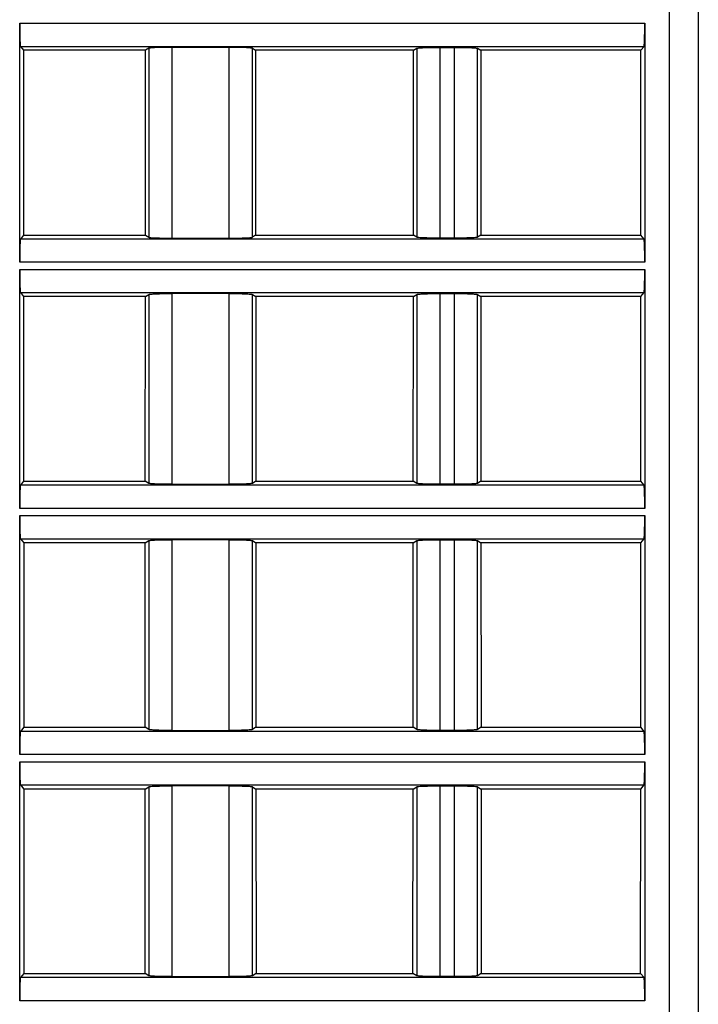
# Model space of a CAD drawing. Header units: millimetres. Extents: x 0 to 594, y 0 to 420.
# Tile 165 of 236: x 285 to 308, y 315 to 349. Entities that reach past the tile are written whole.
import ezdxf

# ---------------------------------------------------------------- set-up
doc = ezdxf.new("R2010")
doc.units = ezdxf.units.MM
doc.header["$LTSCALE"] = 32.67
doc.layers.get('0').update_dxf_attribs({"linetype": 'CONTINUOUS'})

msp = doc.modelspace()

# ---------------------------------------------------------------- linework, layer by layer
at = {"color": 9, "linetype": 'CONTINUOUS'}
for p, q in [((307.24479, 289.33035), (307.24479, 366.83035)), ((284.79464, 349.20533), (306.39495, 349.20533)), ((284.82135, 348.40609), (306.36824, 348.40609)), ((289.25355, 348.34152), (289.25355, 341.81918)), ((290.0516, 348.37401), (290.0516, 341.78669)), ((292.03799, 341.78669), (292.03799, 348.37401)), ((292.83604, 341.81918), (292.83604, 348.34152)), ((298.51355, 348.34152), (298.51355, 341.81918)), ((299.3116, 348.37401), (299.3116, 341.78669)), ((299.81799, 341.78669), (299.81799, 348.37401)), ((300.61604, 341.81918), (300.61604, 348.34152)), ((306.36824, 341.7546), (284.82135, 341.7546)), ((306.39495, 340.95536), (284.79464, 340.95536)), ((284.79464, 340.70533), (306.39495, 340.70533)), ((284.82135, 339.90609), (306.36824, 339.90609)), ((289.25355, 339.84152), (289.25355, 333.31918)), ((290.0516, 339.87401), (290.0516, 333.28669)), ((292.03799, 333.28669), (292.03799, 339.87401)), ((292.83604, 333.31918), (292.83604, 339.84152)), ((298.51355, 339.84152), (298.51355, 333.31918)), ((299.3116, 339.87401), (299.3116, 333.28669)), ((299.81799, 333.28669), (299.81799, 339.87401)), ((300.61604, 333.31918), (300.61604, 339.84152)), ((306.36824, 333.2546), (284.82135, 333.2546)), ((306.39495, 332.45536), (284.79464, 332.45536)), ((284.79464, 332.20533), (306.39495, 332.20533)), ((284.82135, 331.40609), (306.36824, 331.40609)), ((289.25355, 331.34152), (289.25355, 324.81918)), ((290.0516, 331.37401), (290.0516, 324.78669)), ((292.03799, 324.78669), (292.03799, 331.37401)), ((292.83604, 324.81918), (292.83604, 331.34152)), ((298.51355, 331.34152), (298.51355, 324.81918)), ((299.3116, 331.37401), (299.3116, 324.78669)), ((299.81799, 324.78669), (299.81799, 331.37401)), ((300.61604, 324.81918), (300.61604, 331.34152)), ((306.36824, 324.7546), (284.82135, 324.7546)), ((306.39495, 323.95536), (284.79464, 323.95536)), ((284.79464, 323.70533), (306.39495, 323.70533)), ((284.82135, 322.90609), (306.36824, 322.90609)), ((289.25355, 322.84152), (289.25355, 316.31918)), ((290.0516, 322.87401), (290.0516, 316.28669)), ((292.03799, 316.28669), (292.03799, 322.87401)), ((292.83604, 316.31918), (292.83604, 322.84152)), ((298.51355, 322.84152), (298.51355, 316.31918)), ((299.3116, 322.87401), (299.3116, 316.28669)), ((299.81799, 316.28669), (299.81799, 322.87401)), ((300.61604, 316.31918), (300.61604, 322.84152)), ((306.36824, 316.2546), (284.82135, 316.2546)), ((306.39495, 315.45536), (284.79464, 315.45536))]:
    msp.add_line(p, q, dxfattribs=at)
at = {"color": 7, "linetype": 'CONTINUOUS'}
for p, q in [((308.24479, 366.83035), (308.24479, 290.33035)), ((284.79464, 340.95536), (284.79464, 349.20533)), ((306.39495, 349.20533), (306.39495, 340.95536)), ((284.82135, 348.40609), (284.92736, 348.27355)), ((284.92736, 348.27355), (284.92931, 341.88958)), ((289.1447, 348.27355), (284.92736, 348.27355)), ((289.1408, 341.88958), (289.1447, 348.27355)), ((289.25355, 348.34152), (289.1447, 348.27355)), ((292.03799, 348.37401), (290.0516, 348.37401)), ((292.83604, 348.34152), (292.94489, 348.27355)), ((292.94489, 348.27355), (292.94879, 341.88958)), ((298.4047, 348.27355), (292.94489, 348.27355)), ((298.4008, 341.88958), (298.4047, 348.27355)), ((298.4047, 348.27355), (298.51355, 348.34152)), ((299.3116, 348.37401), (299.81799, 348.37401)), ((300.61604, 348.34152), (300.72489, 348.27355)), ((300.72489, 348.27355), (300.72879, 341.88958)), ((306.26222, 348.27355), (300.72489, 348.27355)), ((306.26028, 341.88958), (306.26222, 348.27355)), ((306.26222, 348.27355), (306.36824, 348.40609)), ((284.92931, 341.88958), (284.82135, 341.7546)), ((284.92931, 341.88958), (289.1408, 341.88958)), ((289.1408, 341.88958), (289.25355, 341.81918)), ((290.0516, 341.78669), (292.03799, 341.78669)), ((292.94879, 341.88958), (292.83604, 341.81918)), ((292.94879, 341.88958), (298.4008, 341.88958)), ((298.51355, 341.81918), (298.4008, 341.88958)), ((299.81799, 341.78669), (299.3116, 341.78669)), ((300.72879, 341.88958), (300.61604, 341.81918)), ((300.72879, 341.88958), (306.26028, 341.88958)), ((306.36824, 341.7546), (306.26028, 341.88958)), ((284.79464, 332.45536), (284.79464, 340.70533)), ((306.39495, 340.70533), (306.39495, 332.45536)), ((284.82135, 339.90609), (284.92996, 339.77031)), ((284.92996, 339.77031), (284.9319, 333.39281)), ((289.13951, 339.77031), (284.92996, 339.77031)), ((289.13562, 333.39281), (289.13951, 339.77031)), ((289.13951, 339.77031), (289.25355, 339.84152)), ((292.03798, 339.87401), (290.05158, 339.87401)), ((292.83604, 339.84152), (292.95008, 339.77031)), ((292.95008, 339.77031), (292.95397, 333.39281)), ((298.39951, 339.77031), (292.95008, 339.77031)), ((298.39562, 333.39281), (298.39951, 339.77031)), ((298.39951, 339.77031), (298.51355, 339.84152)), ((299.3116, 339.87401), (299.81799, 339.87401)), ((300.61604, 339.84152), (300.73008, 339.77031)), ((300.73008, 339.77031), (300.73397, 333.39281)), ((306.25963, 339.77031), (300.73008, 339.77031)), ((306.25769, 333.39281), (306.25963, 339.77031)), ((306.25963, 339.77031), (306.36824, 339.90609)), ((284.9319, 333.39281), (284.82135, 333.2546)), ((284.9319, 333.39281), (289.13562, 333.39281)), ((289.25355, 333.31918), (289.13562, 333.39281)), ((290.05161, 333.28669), (292.03801, 333.28669)), ((292.95397, 333.39281), (292.83604, 333.31918)), ((292.95397, 333.39281), (298.39562, 333.39281)), ((298.51355, 333.31918), (298.39562, 333.39281)), ((299.81799, 333.28669), (299.3116, 333.28669)), ((300.73397, 333.39281), (300.61604, 333.31918)), ((300.73397, 333.39281), (306.25769, 333.39281)), ((306.36824, 333.2546), (306.25769, 333.39281)), ((284.79464, 323.95536), (284.79464, 332.20533)), ((306.39495, 332.20533), (306.39495, 323.95536)), ((284.82135, 331.40609), (284.93255, 331.26707)), ((284.93255, 331.26707), (284.93449, 324.89605)), ((289.13432, 331.26707), (284.93255, 331.26707)), ((289.13043, 324.89605), (289.13432, 331.26707)), ((289.13432, 331.26707), (289.25355, 331.34152)), ((292.03798, 331.37401), (290.05158, 331.37401)), ((292.83604, 331.34152), (292.95527, 331.26707)), ((292.95527, 331.26707), (292.95916, 324.89605)), ((298.39432, 331.26707), (292.95527, 331.26707)), ((298.39043, 324.89605), (298.39432, 331.26707)), ((298.39432, 331.26707), (298.51355, 331.34152)), ((299.3116, 331.37401), (299.81799, 331.37401)), ((300.61604, 331.34152), (300.73527, 331.26707)), ((300.73527, 331.26707), (300.73916, 324.89605)), ((306.25704, 331.26707), (300.73527, 331.26707)), ((306.2551, 324.89605), (306.25704, 331.26707)), ((306.25704, 331.26707), (306.36824, 331.40609)), ((284.93449, 324.89605), (284.82135, 324.7546)), ((284.93449, 324.89605), (289.13043, 324.89605)), ((289.25355, 324.81918), (289.13043, 324.89605)), ((290.05161, 324.78669), (292.03801, 324.78669)), ((292.95916, 324.89605), (292.83604, 324.81918)), ((292.95916, 324.89605), (298.39043, 324.89605)), ((298.51355, 324.81918), (298.39043, 324.89605)), ((299.81799, 324.78669), (299.3116, 324.78669)), ((300.73916, 324.89605), (300.61604, 324.81918)), ((300.73916, 324.89605), (306.2551, 324.89605)), ((306.36824, 324.7546), (306.2551, 324.89605)), ((284.79464, 315.45536), (284.79464, 323.70533)), ((306.39495, 323.70533), (306.39495, 315.45536)), ((284.82135, 322.90609), (284.93514, 322.76383)), ((284.93514, 322.76383), (284.93708, 316.39929)), ((289.12913, 322.76383), (284.93514, 322.76383)), ((289.12525, 316.39929), (289.12913, 322.76383)), ((289.12913, 322.76383), (289.25355, 322.84152)), ((292.03798, 322.87401), (290.05158, 322.87401)), ((292.83604, 322.84152), (292.96046, 322.76383)), ((292.96046, 322.76383), (292.96434, 316.39929)), ((298.38913, 322.76383), (292.96046, 322.76383)), ((298.38525, 316.39929), (298.38913, 322.76383)), ((298.38913, 322.76383), (298.51355, 322.84152)), ((299.3116, 322.87401), (299.81799, 322.87401)), ((300.61604, 322.84152), (300.74046, 322.76383)), ((300.74046, 322.76383), (300.74434, 316.39929)), ((306.25445, 322.76383), (300.74046, 322.76383)), ((306.25251, 316.39929), (306.25445, 322.76383)), ((306.25445, 322.76383), (306.36824, 322.90609)), ((284.93708, 316.39929), (284.82135, 316.2546)), ((284.93708, 316.39929), (289.12525, 316.39929)), ((289.25355, 316.31918), (289.12525, 316.39929)), ((290.05161, 316.28669), (292.03801, 316.28669)), ((292.96434, 316.39929), (292.83604, 316.31918)), ((292.96434, 316.39929), (298.38525, 316.39929)), ((298.51355, 316.31918), (298.38525, 316.39929)), ((299.81799, 316.28669), (299.3116, 316.28669)), ((300.74434, 316.39929), (300.61604, 316.31918)), ((300.74434, 316.39929), (306.25251, 316.39929)), ((306.36824, 316.2546), (306.25251, 316.39929))]:
    msp.add_line(p, q, dxfattribs=at)
for points, knots in [([(284.79464, 349.20533), (284.79464, 349.15475), (284.79529, 348.97033), (284.79792, 348.78589), (284.80239, 348.65212)], [0, 0, 0, 0, 0.27428543, 1, 1, 1, 1]), ([(306.3872, 348.65212), (306.38853, 348.692), (306.39343, 348.87637), (306.39495, 349.06081), (306.39495, 349.20533)], [0, 0, 0, 0, 0.21636758, 1, 1, 1, 1]), ([(284.80239, 348.65212), (284.8035, 348.61892), (284.80569, 348.5603), (284.81024, 348.48552), (284.81388, 348.43856), (284.81812, 348.41546), (284.8198, 348.40803), (284.82135, 348.40609)], [0, 0, 0, 0, 0.40314574, 0.7108781, 0.91163008, 0.96987308, 1, 1, 1, 1]), ([(306.36824, 348.40609), (306.36979, 348.40803), (306.37147, 348.41546), (306.3757, 348.43856), (306.37935, 348.48552), (306.3839, 348.5603), (306.38609, 348.61892), (306.3872, 348.65212)], [0, 0, 0, 0, 0.03012692, 0.08836991, 0.28912189, 0.59685425, 1, 1, 1, 1]), ([(289.506, 348.36462), (289.4728, 348.36327), (289.41406, 348.36029), (289.33748, 348.35572), (289.2873, 348.34897), (289.26068, 348.34597), (289.25355, 348.34152)], [0, 0, 0, 0, 0.39249193, 0.69638807, 0.9007093, 1, 1, 1, 1]), ([(290.0516, 348.37401), (290.00187, 348.37401), (289.81998, 348.37321), (289.63806, 348.37), (289.506, 348.36462)], [0, 0, 0, 0, 0.27339584, 1, 1, 1, 1]), ([(292.58359, 348.36462), (292.54404, 348.36623), (292.36223, 348.37215), (292.18031, 348.37401), (292.03799, 348.37401)], [0, 0, 0, 0, 0.2175915, 1, 1, 1, 1]), ([(292.83604, 348.34152), (292.82891, 348.34597), (292.80229, 348.34897), (292.7521, 348.35572), (292.67553, 348.36029), (292.61679, 348.36327), (292.58359, 348.36462)], [0, 0, 0, 0, 0.09929069, 0.30361191, 0.60750806, 1, 1, 1, 1]), ([(298.51355, 348.34152), (298.52069, 348.34597), (298.54734, 348.34896), (298.59752, 348.35572), (298.67408, 348.36028), (298.7328, 348.36327), (298.76599, 348.36462)], [0, 0, 0, 0, 0.09942633, 0.30382068, 0.60760815, 1, 1, 1, 1]), ([(298.76599, 348.36462), (298.80553, 348.36623), (298.98734, 348.37215), (299.16926, 348.37401), (299.31158, 348.37401)], [0, 0, 0, 0, 0.21756521, 1, 1, 1, 1]), ([(299.81798, 348.37401), (299.86772, 348.37401), (300.04961, 348.37322), (300.23153, 348.37), (300.36359, 348.36462)], [0, 0, 0, 0, 0.27341699, 1, 1, 1, 1]), ([(300.36359, 348.36462), (300.39679, 348.36327), (300.45552, 348.36028), (300.53208, 348.35572), (300.58226, 348.34896), (300.6089, 348.34597), (300.61604, 348.34151)], [0, 0, 0, 0, 0.39241274, 0.69620943, 0.90058912, 1, 1, 1, 1]), ([(284.82135, 341.7546), (284.8198, 341.75266), (284.81812, 341.74523), (284.81388, 341.72213), (284.81024, 341.67517), (284.80569, 341.60039), (284.8035, 341.54178), (284.80239, 341.50857)], [0, 0, 0, 0, 0.03012692, 0.08836991, 0.28912189, 0.59685425, 1, 1, 1, 1]), ([(289.25355, 341.81918), (289.26068, 341.81473), (289.2873, 341.81173), (289.33748, 341.80497), (289.41406, 341.80041), (289.4728, 341.79742), (289.506, 341.79607)], [0, 0, 0, 0, 0.09929069, 0.30361191, 0.60750806, 1, 1, 1, 1]), ([(289.506, 341.79607), (289.54555, 341.79446), (289.72736, 341.78855), (289.90928, 341.78669), (290.0516, 341.78669)], [0, 0, 0, 0, 0.2175915, 1, 1, 1, 1]), ([(292.03799, 341.78669), (292.08772, 341.78669), (292.26961, 341.78748), (292.45153, 341.79069), (292.58359, 341.79607)], [0, 0, 0, 0, 0.27339584, 1, 1, 1, 1]), ([(292.58359, 341.79607), (292.61679, 341.79742), (292.67553, 341.80041), (292.7521, 341.80497), (292.80229, 341.81173), (292.82891, 341.81473), (292.83604, 341.81918)], [0, 0, 0, 0, 0.39249193, 0.69638807, 0.9007093, 1, 1, 1, 1]), ([(298.766, 341.79607), (298.7328, 341.79742), (298.67407, 341.80041), (298.59751, 341.80498), (298.54733, 341.81174), (298.52069, 341.81472), (298.51355, 341.81918)], [0, 0, 0, 0, 0.39241264, 0.69620929, 0.90058904, 1, 1, 1, 1]), ([(299.31161, 341.78669), (299.26187, 341.78669), (299.07997, 341.78748), (298.89806, 341.79069), (298.766, 341.79607)], [0, 0, 0, 0, 0.27341699, 1, 1, 1, 1]), ([(300.3636, 341.79607), (300.32405, 341.79446), (300.14225, 341.78854), (299.96033, 341.78669), (299.81801, 341.78669)], [0, 0, 0, 0, 0.21756522, 1, 1, 1, 1]), ([(300.61604, 341.81918), (300.6089, 341.81472), (300.58225, 341.81174), (300.53207, 341.80497), (300.45551, 341.80041), (300.39679, 341.79742), (300.3636, 341.79607)], [0, 0, 0, 0, 0.0994263, 0.30382062, 0.60760811, 1, 1, 1, 1]), ([(306.3872, 341.50857), (306.38609, 341.54178), (306.3839, 341.60039), (306.37935, 341.67517), (306.3757, 341.72213), (306.37147, 341.74523), (306.36979, 341.75266), (306.36824, 341.7546)], [0, 0, 0, 0, 0.40314574, 0.7108781, 0.91163008, 0.96987308, 1, 1, 1, 1]), ([(284.80239, 341.50857), (284.80106, 341.46869), (284.79616, 341.28433), (284.79464, 341.09988), (284.79464, 340.95536)], [0, 0, 0, 0, 0.21636758, 1, 1, 1, 1]), ([(306.39495, 340.95536), (306.39495, 341.00595), (306.3943, 341.19037), (306.39167, 341.37481), (306.3872, 341.50857)], [0, 0, 0, 0, 0.27428543, 1, 1, 1, 1]), ([(284.79464, 340.70533), (284.79464, 340.65475), (284.79529, 340.47033), (284.79792, 340.28589), (284.80239, 340.15212)], [0, 0, 0, 0, 0.27428543, 1, 1, 1, 1]), ([(306.3872, 340.15212), (306.38853, 340.192), (306.39343, 340.37637), (306.39495, 340.56081), (306.39495, 340.70533)], [0, 0, 0, 0, 0.21636758, 1, 1, 1, 1]), ([(284.80239, 340.15212), (284.8035, 340.11892), (284.80569, 340.0603), (284.81024, 339.98552), (284.81388, 339.93856), (284.81812, 339.91546), (284.8198, 339.90803), (284.82135, 339.90609)], [0, 0, 0, 0, 0.40314574, 0.7108781, 0.91163008, 0.96987308, 1, 1, 1, 1]), ([(306.36824, 339.90609), (306.36979, 339.90803), (306.37147, 339.91546), (306.3757, 339.93856), (306.37935, 339.98552), (306.3839, 340.0603), (306.38609, 340.11892), (306.3872, 340.15212)], [0, 0, 0, 0, 0.03012692, 0.08836991, 0.28912189, 0.59685425, 1, 1, 1, 1]), ([(289.25355, 339.84152), (289.26069, 339.84597), (289.28734, 339.84896), (289.33752, 339.85572), (289.41408, 339.86028), (289.4728, 339.86327), (289.50599, 339.86462)], [0, 0, 0, 0, 0.09942633, 0.30382068, 0.60760815, 1, 1, 1, 1]), ([(289.50599, 339.86462), (289.54553, 339.86623), (289.72734, 339.87215), (289.90926, 339.87401), (290.05158, 339.87401)], [0, 0, 0, 0, 0.21756521, 1, 1, 1, 1]), ([(292.03798, 339.87401), (292.08772, 339.87401), (292.26961, 339.87322), (292.45153, 339.87), (292.58359, 339.86462)], [0, 0, 0, 0, 0.27341699, 1, 1, 1, 1]), ([(292.58359, 339.86462), (292.61679, 339.86327), (292.67552, 339.86028), (292.75208, 339.85572), (292.80226, 339.84896), (292.8289, 339.84597), (292.83604, 339.84151)], [0, 0, 0, 0, 0.39241274, 0.69620943, 0.90058912, 1, 1, 1, 1]), ([(298.51355, 339.84152), (298.52069, 339.84597), (298.54734, 339.84896), (298.59752, 339.85572), (298.67408, 339.86028), (298.7328, 339.86327), (298.76599, 339.86462)], [0, 0, 0, 0, 0.09942633, 0.30382068, 0.60760815, 1, 1, 1, 1]), ([(298.76599, 339.86462), (298.80553, 339.86623), (298.98734, 339.87215), (299.16926, 339.87401), (299.31158, 339.87401)], [0, 0, 0, 0, 0.21756521, 1, 1, 1, 1]), ([(299.81798, 339.87401), (299.86772, 339.87401), (300.04961, 339.87322), (300.23153, 339.87), (300.36359, 339.86462)], [0, 0, 0, 0, 0.27341699, 1, 1, 1, 1]), ([(300.36359, 339.86462), (300.39679, 339.86327), (300.45552, 339.86028), (300.53208, 339.85572), (300.58226, 339.84896), (300.6089, 339.84597), (300.61604, 339.84151)], [0, 0, 0, 0, 0.39241274, 0.69620943, 0.90058912, 1, 1, 1, 1]), ([(284.82135, 333.2546), (284.8198, 333.25266), (284.81812, 333.24523), (284.81388, 333.22213), (284.81024, 333.17517), (284.80569, 333.10039), (284.8035, 333.04178), (284.80239, 333.00857)], [0, 0, 0, 0, 0.03012692, 0.08836991, 0.28912189, 0.59685425, 1, 1, 1, 1]), ([(289.506, 333.29607), (289.4728, 333.29742), (289.41407, 333.30041), (289.33751, 333.30498), (289.28733, 333.31174), (289.26069, 333.31472), (289.25355, 333.31918)], [0, 0, 0, 0, 0.39241264, 0.69620929, 0.90058904, 1, 1, 1, 1]), ([(290.05161, 333.28669), (290.00187, 333.28669), (289.81997, 333.28748), (289.63806, 333.29069), (289.506, 333.29607)], [0, 0, 0, 0, 0.27341699, 1, 1, 1, 1]), ([(292.5836, 333.29607), (292.54405, 333.29446), (292.36225, 333.28854), (292.18033, 333.28669), (292.03801, 333.28669)], [0, 0, 0, 0, 0.21756522, 1, 1, 1, 1]), ([(292.83604, 333.31918), (292.8289, 333.31472), (292.80225, 333.31174), (292.75207, 333.30497), (292.67551, 333.30041), (292.61679, 333.29742), (292.5836, 333.29607)], [0, 0, 0, 0, 0.0994263, 0.30382062, 0.60760811, 1, 1, 1, 1]), ([(298.766, 333.29607), (298.7328, 333.29742), (298.67407, 333.30041), (298.59751, 333.30498), (298.54733, 333.31174), (298.52069, 333.31472), (298.51355, 333.31918)], [0, 0, 0, 0, 0.39241264, 0.69620929, 0.90058904, 1, 1, 1, 1]), ([(299.31161, 333.28669), (299.26187, 333.28669), (299.07997, 333.28748), (298.89806, 333.29069), (298.766, 333.29607)], [0, 0, 0, 0, 0.27341699, 1, 1, 1, 1]), ([(300.3636, 333.29607), (300.32405, 333.29446), (300.14225, 333.28854), (299.96033, 333.28669), (299.81801, 333.28669)], [0, 0, 0, 0, 0.21756522, 1, 1, 1, 1]), ([(300.61604, 333.31918), (300.6089, 333.31472), (300.58225, 333.31174), (300.53207, 333.30497), (300.45551, 333.30041), (300.39679, 333.29742), (300.3636, 333.29607)], [0, 0, 0, 0, 0.0994263, 0.30382062, 0.60760811, 1, 1, 1, 1]), ([(306.3872, 333.00857), (306.38609, 333.04178), (306.3839, 333.10039), (306.37935, 333.17517), (306.3757, 333.22213), (306.37147, 333.24523), (306.36979, 333.25266), (306.36824, 333.2546)], [0, 0, 0, 0, 0.40314574, 0.7108781, 0.91163008, 0.96987308, 1, 1, 1, 1]), ([(284.80239, 333.00857), (284.80106, 332.96869), (284.79616, 332.78433), (284.79464, 332.59988), (284.79464, 332.45536)], [0, 0, 0, 0, 0.21636758, 1, 1, 1, 1]), ([(306.39495, 332.45536), (306.39495, 332.50595), (306.3943, 332.69037), (306.39167, 332.87481), (306.3872, 333.00857)], [0, 0, 0, 0, 0.27428543, 1, 1, 1, 1]), ([(284.79464, 332.20533), (284.79464, 332.15475), (284.79529, 331.97033), (284.79792, 331.78589), (284.80239, 331.65212)], [0, 0, 0, 0, 0.27428543, 1, 1, 1, 1]), ([(306.3872, 331.65212), (306.38853, 331.692), (306.39343, 331.87637), (306.39495, 332.06081), (306.39495, 332.20533)], [0, 0, 0, 0, 0.21636758, 1, 1, 1, 1]), ([(284.80239, 331.65212), (284.8035, 331.61892), (284.80569, 331.5603), (284.81024, 331.48552), (284.81388, 331.43856), (284.81812, 331.41546), (284.8198, 331.40803), (284.82135, 331.40609)], [0, 0, 0, 0, 0.40314574, 0.7108781, 0.91163008, 0.96987308, 1, 1, 1, 1]), ([(306.36824, 331.40609), (306.36979, 331.40803), (306.37147, 331.41546), (306.3757, 331.43856), (306.37935, 331.48552), (306.3839, 331.5603), (306.38609, 331.61892), (306.3872, 331.65212)], [0, 0, 0, 0, 0.03012692, 0.08836991, 0.28912189, 0.59685425, 1, 1, 1, 1]), ([(289.25355, 331.34152), (289.26069, 331.34597), (289.28734, 331.34896), (289.33752, 331.35572), (289.41408, 331.36028), (289.4728, 331.36327), (289.50599, 331.36462)], [0, 0, 0, 0, 0.09942633, 0.30382068, 0.60760815, 1, 1, 1, 1]), ([(289.50599, 331.36462), (289.54553, 331.36623), (289.72734, 331.37215), (289.90926, 331.37401), (290.05158, 331.37401)], [0, 0, 0, 0, 0.21756521, 1, 1, 1, 1]), ([(292.03798, 331.37401), (292.08772, 331.37401), (292.26961, 331.37322), (292.45153, 331.37), (292.58359, 331.36462)], [0, 0, 0, 0, 0.27341699, 1, 1, 1, 1]), ([(292.58359, 331.36462), (292.61679, 331.36327), (292.67552, 331.36028), (292.75208, 331.35572), (292.80226, 331.34896), (292.8289, 331.34597), (292.83604, 331.34151)], [0, 0, 0, 0, 0.39241274, 0.69620943, 0.90058912, 1, 1, 1, 1]), ([(298.51355, 331.34152), (298.52069, 331.34597), (298.54734, 331.34896), (298.59752, 331.35572), (298.67408, 331.36028), (298.7328, 331.36327), (298.76599, 331.36462)], [0, 0, 0, 0, 0.09942633, 0.30382068, 0.60760815, 1, 1, 1, 1]), ([(298.76599, 331.36462), (298.80553, 331.36623), (298.98734, 331.37215), (299.16926, 331.37401), (299.31158, 331.37401)], [0, 0, 0, 0, 0.21756521, 1, 1, 1, 1]), ([(299.81798, 331.37401), (299.86772, 331.37401), (300.04961, 331.37322), (300.23153, 331.37), (300.36359, 331.36462)], [0, 0, 0, 0, 0.27341699, 1, 1, 1, 1]), ([(300.36359, 331.36462), (300.39679, 331.36327), (300.45552, 331.36028), (300.53208, 331.35572), (300.58226, 331.34896), (300.6089, 331.34597), (300.61604, 331.34151)], [0, 0, 0, 0, 0.39241274, 0.69620943, 0.90058912, 1, 1, 1, 1]), ([(284.82135, 324.7546), (284.8198, 324.75266), (284.81812, 324.74523), (284.81388, 324.72213), (284.81024, 324.67517), (284.80569, 324.60039), (284.8035, 324.54178), (284.80239, 324.50857)], [0, 0, 0, 0, 0.03012692, 0.08836991, 0.28912189, 0.59685425, 1, 1, 1, 1]), ([(289.506, 324.79607), (289.4728, 324.79742), (289.41407, 324.80041), (289.33751, 324.80498), (289.28733, 324.81174), (289.26069, 324.81472), (289.25355, 324.81918)], [0, 0, 0, 0, 0.39241264, 0.69620929, 0.90058904, 1, 1, 1, 1]), ([(290.05161, 324.78669), (290.00187, 324.78669), (289.81997, 324.78748), (289.63806, 324.79069), (289.506, 324.79607)], [0, 0, 0, 0, 0.27341699, 1, 1, 1, 1]), ([(292.5836, 324.79607), (292.54405, 324.79446), (292.36225, 324.78854), (292.18033, 324.78669), (292.03801, 324.78669)], [0, 0, 0, 0, 0.21756522, 1, 1, 1, 1]), ([(292.83604, 324.81918), (292.8289, 324.81472), (292.80225, 324.81174), (292.75207, 324.80497), (292.67551, 324.80041), (292.61679, 324.79742), (292.5836, 324.79607)], [0, 0, 0, 0, 0.0994263, 0.30382062, 0.60760811, 1, 1, 1, 1]), ([(298.766, 324.79607), (298.7328, 324.79742), (298.67407, 324.80041), (298.59751, 324.80498), (298.54733, 324.81174), (298.52069, 324.81472), (298.51355, 324.81918)], [0, 0, 0, 0, 0.39241264, 0.69620929, 0.90058904, 1, 1, 1, 1]), ([(299.31161, 324.78669), (299.26187, 324.78669), (299.07997, 324.78748), (298.89806, 324.79069), (298.766, 324.79607)], [0, 0, 0, 0, 0.27341699, 1, 1, 1, 1]), ([(300.3636, 324.79607), (300.32405, 324.79446), (300.14225, 324.78854), (299.96033, 324.78669), (299.81801, 324.78669)], [0, 0, 0, 0, 0.21756522, 1, 1, 1, 1]), ([(300.61604, 324.81918), (300.6089, 324.81472), (300.58225, 324.81174), (300.53207, 324.80497), (300.45551, 324.80041), (300.39679, 324.79742), (300.3636, 324.79607)], [0, 0, 0, 0, 0.0994263, 0.30382062, 0.60760811, 1, 1, 1, 1]), ([(306.3872, 324.50857), (306.38609, 324.54178), (306.3839, 324.60039), (306.37935, 324.67517), (306.3757, 324.72213), (306.37147, 324.74523), (306.36979, 324.75266), (306.36824, 324.7546)], [0, 0, 0, 0, 0.40314574, 0.7108781, 0.91163008, 0.96987308, 1, 1, 1, 1]), ([(284.80239, 324.50857), (284.80106, 324.46869), (284.79616, 324.28433), (284.79464, 324.09988), (284.79464, 323.95536)], [0, 0, 0, 0, 0.21636758, 1, 1, 1, 1]), ([(306.39495, 323.95536), (306.39495, 324.00595), (306.3943, 324.19037), (306.39167, 324.37481), (306.3872, 324.50857)], [0, 0, 0, 0, 0.27428543, 1, 1, 1, 1]), ([(284.79464, 323.70533), (284.79464, 323.65475), (284.79529, 323.47033), (284.79792, 323.28589), (284.80239, 323.15212)], [0, 0, 0, 0, 0.27428543, 1, 1, 1, 1]), ([(306.3872, 323.15212), (306.38853, 323.192), (306.39343, 323.37637), (306.39495, 323.56081), (306.39495, 323.70533)], [0, 0, 0, 0, 0.21636758, 1, 1, 1, 1]), ([(284.80239, 323.15212), (284.8035, 323.11892), (284.80569, 323.0603), (284.81024, 322.98552), (284.81388, 322.93856), (284.81812, 322.91546), (284.8198, 322.90803), (284.82135, 322.90609)], [0, 0, 0, 0, 0.40314574, 0.7108781, 0.91163008, 0.96987308, 1, 1, 1, 1]), ([(306.36824, 322.90609), (306.36979, 322.90803), (306.37147, 322.91546), (306.3757, 322.93856), (306.37935, 322.98552), (306.3839, 323.0603), (306.38609, 323.11892), (306.3872, 323.15212)], [0, 0, 0, 0, 0.03012692, 0.08836991, 0.28912189, 0.59685425, 1, 1, 1, 1]), ([(289.25355, 322.84152), (289.26069, 322.84597), (289.28734, 322.84896), (289.33752, 322.85572), (289.41408, 322.86028), (289.4728, 322.86327), (289.50599, 322.86462)], [0, 0, 0, 0, 0.09942633, 0.30382068, 0.60760815, 1, 1, 1, 1]), ([(289.50599, 322.86462), (289.54553, 322.86623), (289.72734, 322.87215), (289.90926, 322.87401), (290.05158, 322.87401)], [0, 0, 0, 0, 0.21756521, 1, 1, 1, 1]), ([(292.03798, 322.87401), (292.08772, 322.87401), (292.26961, 322.87322), (292.45153, 322.87), (292.58359, 322.86462)], [0, 0, 0, 0, 0.27341699, 1, 1, 1, 1]), ([(292.58359, 322.86462), (292.61679, 322.86327), (292.67552, 322.86028), (292.75208, 322.85572), (292.80226, 322.84896), (292.8289, 322.84597), (292.83604, 322.84151)], [0, 0, 0, 0, 0.39241274, 0.69620943, 0.90058912, 1, 1, 1, 1]), ([(298.51355, 322.84152), (298.52069, 322.84597), (298.54734, 322.84896), (298.59752, 322.85572), (298.67408, 322.86028), (298.7328, 322.86327), (298.76599, 322.86462)], [0, 0, 0, 0, 0.09942633, 0.30382068, 0.60760815, 1, 1, 1, 1]), ([(298.76599, 322.86462), (298.80553, 322.86623), (298.98734, 322.87215), (299.16926, 322.87401), (299.31158, 322.87401)], [0, 0, 0, 0, 0.21756521, 1, 1, 1, 1]), ([(299.81798, 322.87401), (299.86772, 322.87401), (300.04961, 322.87322), (300.23153, 322.87), (300.36359, 322.86462)], [0, 0, 0, 0, 0.27341699, 1, 1, 1, 1]), ([(300.36359, 322.86462), (300.39679, 322.86327), (300.45552, 322.86028), (300.53208, 322.85572), (300.58226, 322.84896), (300.6089, 322.84597), (300.61604, 322.84151)], [0, 0, 0, 0, 0.39241274, 0.69620943, 0.90058912, 1, 1, 1, 1]), ([(284.82135, 316.2546), (284.8198, 316.25266), (284.81812, 316.24523), (284.81388, 316.22213), (284.81024, 316.17517), (284.80569, 316.10039), (284.8035, 316.04178), (284.80239, 316.00857)], [0, 0, 0, 0, 0.03012692, 0.08836991, 0.28912189, 0.59685425, 1, 1, 1, 1]), ([(289.506, 316.29607), (289.4728, 316.29742), (289.41407, 316.30041), (289.33751, 316.30498), (289.28733, 316.31174), (289.26069, 316.31472), (289.25355, 316.31918)], [0, 0, 0, 0, 0.39241264, 0.69620929, 0.90058904, 1, 1, 1, 1]), ([(290.05161, 316.28669), (290.00187, 316.28669), (289.81997, 316.28748), (289.63806, 316.29069), (289.506, 316.29607)], [0, 0, 0, 0, 0.27341699, 1, 1, 1, 1]), ([(292.5836, 316.29607), (292.54405, 316.29446), (292.36225, 316.28854), (292.18033, 316.28669), (292.03801, 316.28669)], [0, 0, 0, 0, 0.21756522, 1, 1, 1, 1]), ([(292.83604, 316.31918), (292.8289, 316.31472), (292.80225, 316.31174), (292.75207, 316.30497), (292.67551, 316.30041), (292.61679, 316.29742), (292.5836, 316.29607)], [0, 0, 0, 0, 0.0994263, 0.30382062, 0.60760811, 1, 1, 1, 1]), ([(298.766, 316.29607), (298.7328, 316.29742), (298.67407, 316.30041), (298.59751, 316.30498), (298.54733, 316.31174), (298.52069, 316.31472), (298.51355, 316.31918)], [0, 0, 0, 0, 0.39241264, 0.69620929, 0.90058904, 1, 1, 1, 1]), ([(299.31161, 316.28669), (299.26187, 316.28669), (299.07997, 316.28748), (298.89806, 316.29069), (298.766, 316.29607)], [0, 0, 0, 0, 0.27341699, 1, 1, 1, 1]), ([(300.3636, 316.29607), (300.32405, 316.29446), (300.14225, 316.28854), (299.96033, 316.28669), (299.81801, 316.28669)], [0, 0, 0, 0, 0.21756522, 1, 1, 1, 1]), ([(300.61604, 316.31918), (300.6089, 316.31472), (300.58225, 316.31174), (300.53207, 316.30497), (300.45551, 316.30041), (300.39679, 316.29742), (300.3636, 316.29607)], [0, 0, 0, 0, 0.0994263, 0.30382062, 0.60760811, 1, 1, 1, 1]), ([(306.3872, 316.00857), (306.38609, 316.04178), (306.3839, 316.10039), (306.37935, 316.17517), (306.3757, 316.22213), (306.37147, 316.24523), (306.36979, 316.25266), (306.36824, 316.2546)], [0, 0, 0, 0, 0.40314574, 0.7108781, 0.91163008, 0.96987308, 1, 1, 1, 1]), ([(284.80239, 316.00857), (284.80106, 315.96869), (284.79616, 315.78433), (284.79464, 315.59988), (284.79464, 315.45536)], [0, 0, 0, 0, 0.21636758, 1, 1, 1, 1]), ([(306.39495, 315.45536), (306.39495, 315.50595), (306.3943, 315.69037), (306.39167, 315.87481), (306.3872, 316.00857)], [0, 0, 0, 0, 0.27428543, 1, 1, 1, 1])]:
    msp.add_open_spline(points, degree=3, knots=knots, dxfattribs=at)

doc.saveas('drawing.dxf')
